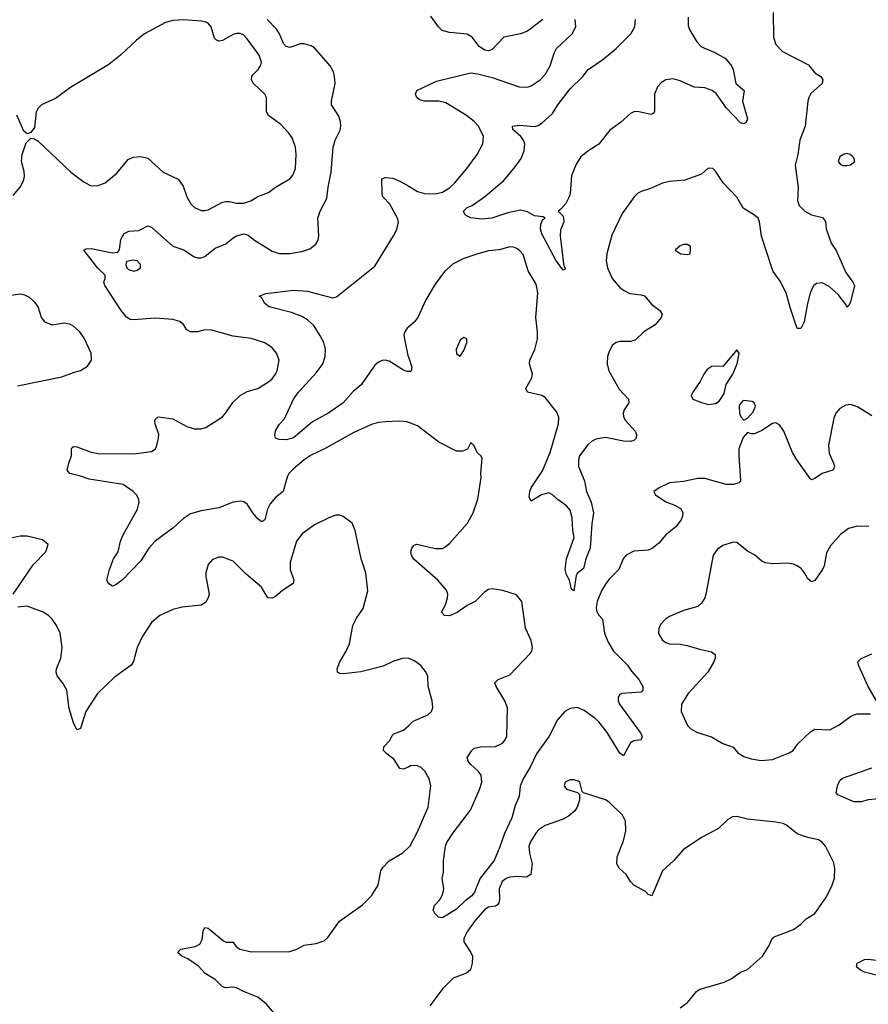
# Model space of a CAD drawing. Header units: inches. Extents: x 1771504 to 1971212, y 471788 to 643615.
# Tile 140 of 256: x 1787807 to 1792591, y 581138 to 586689. Entities that reach past the tile are written whole.
import ezdxf

# ---------------------------------------------------------------- set-up
doc = ezdxf.new("R2010")
doc.units = ezdxf.units.IN
doc.header["$MEASUREMENT"] = 0
doc.layers.add('B7588', color=7, linetype='Continuous')
doc.layers.add('B7598', color=7, linetype='Continuous')

msp = doc.modelspace()

# ---------------------------------------------------------------- linework, layer by layer
at = {"layer": 'B7588', "color": 5}
for points, elevation in [([(1787770, 585698.8), (1787810, 585746), (1787830, 585784.7), (1787834, 585810), (1787833.4, 585833.4), (1787818, 585890), (1787820.9, 585930), (1787844.1, 585995.9), (1787870, 586022), (1787890, 586018), (1787910, 586006.8), (1788096, 585830), (1788170, 585773.6), (1788210, 585752.4), (1788250, 585753.8), (1788290, 585770.3), (1788355.3, 585824.7), (1788419.1, 585900.9), (1788446.5, 585913.5), (1788490, 585917.7), (1788530, 585908.9), (1788616.4, 585830), (1788700.4, 585790), (1788728.9, 585750), (1788748.9, 585690), (1788771.2, 585651.2), (1788793, 585630), (1788830, 585614.3), (1788850, 585612.9), (1788870, 585617.7), (1788950, 585659.7), (1788970, 585664.7), (1788990, 585664.4), (1789030, 585654.3), (1789070, 585655.6), (1789110, 585668.9), (1789150, 585692.2), (1789210, 585714.4), (1789250, 585744.4), (1789330, 585793), (1789347.2, 585812.8), (1789361.1, 585850), (1789365.4, 585930), (1789361.3, 585970), (1789342.8, 586022.8), (1789324.5, 586050), (1789278.9, 586098.9), (1789209.6, 586150), (1789198.7, 586170), (1789197.7, 586250), (1789189.8, 586269.8), (1789124.7, 586330), (1789113.3, 586350), (1789115.1, 586370), (1789120.9, 586379.1), (1789151.6, 586408.4), (1789166.5, 586433.5), (1789169.7, 586450.3), (1789157.7, 586490), (1789090, 586581.3), (1789070, 586602), (1789050.7, 586610.7), (1789030, 586612), (1789010, 586606), (1788950, 586572.4), (1788930, 586568.2), (1788915.1, 586575.1), (1788906.1, 586586.1), (1788886.6, 586650), (1788870, 586669.6), (1788855.7, 586675.7), (1788830, 586681.8), (1788730, 586688.5), (1788670, 586684), (1788630, 586674.3), (1788510, 586609.5), (1788465.5, 586574.5), (1788376.3, 586490), (1788310, 586437), (1788093.8, 586306.2), (1788010, 586244.5), (1787930, 586209.2), (1787910.8, 586190), (1787900.7, 586170), (1787890, 586082), (1787870, 586054), (1787850, 586046), (1787830, 586061.2), (1787791, 586151)], 580), ([(1790000, 584418.6), (1789990, 584422.3), (1789950, 584426), (1789870, 584423.1), (1789830, 584418.7), (1789790, 584407.3), (1789690, 584362), (1789524.9, 584270), (1789450, 584234.4), (1789410, 584208.7), (1789350, 584157.2), (1789324.9, 584130), (1789314.4, 584110), (1789292.6, 584030), (1789250, 583995.3), (1789220, 583960), (1789204.3, 583930), (1789190, 583869.6), (1789178, 583862), (1789170, 583858.9), (1789150, 583875.6), (1789120.7, 583910), (1789090, 583957.4), (1789071.4, 583971.4), (1789054.3, 583974.3), (1789010, 583969), (1788930, 583938.3), (1788830, 583921.3), (1788770, 583902.9), (1788730, 583877.4), (1788670, 583823.1), (1788570, 583748.7), (1788535.5, 583710), (1788490, 583639.5), (1788384, 583530), (1788350, 583504), (1788330, 583495.3), (1788310, 583508), (1788299, 583530), (1788314, 583590), (1788336.9, 583650), (1788362.6, 583690), (1788374.8, 583750), (1788390, 583786), (1788472.1, 583930), (1788481, 583970), (1788477.2, 583990), (1788466, 584010), (1788447.1, 584030), (1788390, 584068.8), (1788198.5, 584098.5), (1788150, 584116.8), (1788089.2, 584130), (1788074.5, 584150), (1788083.6, 584190), (1788099.6, 584230), (1788099.3, 584270), (1788103.3, 584276.7), (1788110, 584282.8), (1788130, 584280.4), (1788210, 584252), (1788250, 584243.7), (1788450, 584242.7), (1788550, 584254.4), (1788570, 584267.7), (1788578.2, 584281.8), (1788589.7, 584330), (1788590.9, 584350.9), (1788571.8, 584410), (1788569.5, 584430), (1788577, 584443), (1788590, 584450.4), (1788670, 584438.7), (1788750, 584395.8), (1788790, 584382), (1788830, 584382), (1788857.2, 584390), (1788949.8, 584450.2), (1788970, 584472.7), (1789009.1, 584530.9), (1789050, 584570.4), (1789090, 584592.7), (1789150, 584610.6), (1789210, 584647.2), (1789230, 584664.9), (1789249.6, 584690), (1789258, 584710), (1789269.6, 584770), (1789254, 584810), (1789230, 584839.5), (1789190, 584867.6), (1789143, 584883), (1789111.4, 584891.4), (1789010, 584904.4), (1788890, 584938.8), (1788850, 584940.4), (1788810, 584929.8), (1788770, 584928.8), (1788750, 584940.5), (1788730, 584971.6), (1788710, 584988), (1788670, 584999.3), (1788570, 585006), (1788450, 584996.9), (1788430, 584998.9), (1788410, 585011.5), (1788378.9, 585050), (1788286.6, 585190), (1788282, 585210), (1788289.6, 585230), (1788289.5, 585250), (1788247.9, 585287.9), (1788169, 585390), (1788182.7, 585397.3), (1788210, 585399.1), (1788330, 585374.8), (1788360.4, 585379.6), (1788370, 585394), (1788378, 585450), (1788396.2, 585483.8), (1788423.3, 585496.7), (1788479.6, 585500.4), (1788530, 585527.7), (1788550, 585520.5), (1788670, 585411.8), (1788732.3, 585392.3), (1788790, 585352.2), (1788810, 585347.2), (1788830, 585347), (1788850, 585354.4), (1788910, 585402), (1788970, 585424.9), (1789010, 585460.3), (1789030, 585471.4), (1789070, 585481.7), (1789095.1, 585475.1), (1789130, 585447.2), (1789230, 585383.6), (1789270, 585371.4), (1789330, 585371.3), (1789396.8, 585383.2), (1789442.4, 585397.6), (1789477.1, 585422.9), (1789490, 585446.8), (1789493.7, 585470), (1789487.8, 585570), (1789501.6, 585610), (1789538.4, 585681.6), (1789545.6, 585745.6), (1789563.8, 585830), (1789573.7, 585970), (1789585.4, 586010), (1789613.2, 586066.8), (1789618, 586090), (1789615.8, 586115.8), (1789605.3, 586145.3), (1789565.6, 586210), (1789564.7, 586230), (1789586.4, 586330), (1789582.7, 586370), (1789575.3, 586395.3), (1789556.9, 586430), (1789469.9, 586529.9), (1789450, 586542.4), (1789410, 586553.5), (1789390, 586552.4), (1789330, 586533), (1789310, 586538.7), (1789294.3, 586554.3), (1789272.1, 586610), (1789255.8, 586635.8), (1789202.4, 586690)], 560), ([(1790000, 584705.2), (1789990, 584705.1), (1789970, 584714), (1789890, 584764.2), (1789869.6, 584769.6), (1789850, 584767.8), (1789830, 584758.7), (1789810, 584742), (1789732, 584630), (1789687.7, 584592.3), (1789630, 584528.6), (1789550, 584473.1), (1789458.2, 584421.8), (1789350, 584332.3), (1789310, 584321.2), (1789270, 584322), (1789248.7, 584330), (1789245.6, 584345.6), (1789250, 584371), (1789270, 584406.8), (1789300.1, 584439.9), (1789350, 584550.3), (1789378.7, 584590), (1789479.6, 584700.4), (1789516.2, 584750), (1789529.8, 584790), (1789531.6, 584831.6), (1789521.7, 584870), (1789499.7, 584910), (1789464.4, 584964.4), (1789430, 584997.7), (1789396.9, 585016.9), (1789338.9, 585038.9), (1789213.2, 585070), (1789189.7, 585089.7), (1789170, 585124), (1789158, 585130), (1789194.2, 585145.8), (1789350, 585165.4), (1789430, 585159.7), (1789570, 585122), (1789593.3, 585126.7), (1789810, 585300.5), (1789915.1, 585470), (1789933.1, 585506.9), (1789942, 585550), (1789937.6, 585570), (1789893.5, 585650), (1789854, 585690), (1789849.7, 585710), (1789848.5, 585791.5), (1789870, 585800.3), (1789910, 585796.5), (1789950, 585778.8), (1790000, 585750.1)], 540), ([(1787794.7, 584625.3), (1788044.5, 584675.5), (1788110, 584700.7), (1788150, 584710.8), (1788190, 584736), (1788212.7, 584770), (1788209.4, 584810), (1788170, 584893.2), (1788146, 584930), (1788110, 584960.9), (1788090, 584972), (1788058, 584978), (1787990, 584967.8), (1787950, 584984.5), (1787929.5, 585010), (1787911.6, 585070), (1787894.7, 585094.8), (1787862.8, 585122.8), (1787836, 585136), (1787810, 585141.3), (1787590, 585109.6)], 580), ([(1790000, 584957.1), (1789992, 584950), (1789978, 584930), (1789973.1, 584910), (1789978, 584878), (1789995.6, 584795.6), (1790000, 584782.8)], 540), ([(1790000, 583087.3), (1789970, 583089.4), (1789910, 583071.6), (1789856.1, 583043.9), (1789730, 583012.9), (1789630, 583001.3), (1789610, 583003.6), (1789599.3, 583010), (1789596.2, 583030), (1789611.2, 583070), (1789648.3, 583130), (1789666.9, 583170), (1789685.2, 583274.8), (1789705.1, 583314.9), (1789743.7, 583370), (1789769.6, 583470), (1789757.6, 583570), (1789731.8, 583650), (1789698, 583810), (1789681.2, 583850), (1789630, 583889.2), (1789610, 583896), (1789590, 583896), (1789550, 583880.9), (1789470, 583840.7), (1789399.1, 583790), (1789368.2, 583750), (1789332, 583630), (1789332.2, 583590), (1789353, 583530), (1789348.3, 583511.7), (1789288.4, 583471.6), (1789250, 583438), (1789230, 583427.8), (1789206.6, 583430), (1789169.6, 583490), (1789084.2, 583564.2), (1789010, 583637.2), (1788950, 583659), (1788930, 583659), (1788894.4, 583645.6), (1788870, 583618), (1788857.3, 583570), (1788856.3, 583550), (1788875.8, 583450), (1788870.4, 583430), (1788855.5, 583404.5), (1788830, 583388.6), (1788723, 583377), (1788670, 583363.5), (1788596.3, 583330), (1788550, 583291.6), (1788496.9, 583210), (1788470.3, 583150), (1788448.2, 583071.8), (1788435.3, 583050), (1788340, 582980), (1788245.5, 582890), (1788180.8, 582790), (1788150, 582693.2), (1788130, 582685.2), (1788110, 582725.2), (1788086.2, 582806.2), (1788072.2, 582910), (1788049.8, 582949.8), (1788018.9, 582990), (1788012.6, 583010), (1788014.3, 583030), (1788038.3, 583090), (1788046.6, 583150), (1788034.7, 583230), (1788014.6, 583274.6), (1787989.6, 583310), (1787969.8, 583329.8), (1787939.3, 583350), (1787850, 583383), (1787796.9, 583376.9)], 580), ([(1787769.8, 583450.2), (1787883.5, 583616.5), (1787954, 583690), (1787968, 583730), (1787936.5, 583756.5), (1787850, 583778.4), (1787810, 583776.9), (1787690, 583751.3)], 580), ([(1790000, 582477.8), (1789970, 582464.8), (1789950, 582467.6), (1789918.4, 582518.4), (1789876.9, 582550), (1789858.9, 582570), (1789860.5, 582590), (1789893.9, 582626.1), (1789906.8, 582653.2), (1789916.8, 582663.2), (1789970, 582683.1), (1790000, 582710.6)], 580), ([(1789273.3, 581050), (1789198.5, 581138.5), (1789150, 581178.9), (1789069.2, 581210), (1789030, 581231.3), (1789010, 581235.1), (1788970, 581231.9), (1788950, 581236.8), (1788910, 581278.7), (1788852.9, 581312.9), (1788814.3, 581354.3), (1788754.5, 581394.5), (1788721.2, 581410), (1788697.2, 581430), (1788715.3, 581450), (1788796.4, 581463.6), (1788822, 581478), (1788836.1, 581503.9), (1788840.7, 581550), (1788850, 581570.8), (1788870, 581567.7), (1788955.6, 581495.6), (1788970, 581488.8), (1789010, 581488.2), (1789026.5, 581466.5), (1789048.6, 581448.6), (1789114.4, 581434.4), (1789330, 581436.5), (1789369.3, 581450), (1789410, 581472), (1789478.8, 581481.2), (1789523.5, 581496.5), (1789544.4, 581515.6), (1789610, 581608), (1789740.1, 581699.9), (1789790, 581750.4), (1789827.8, 581810), (1789843.5, 581890), (1789853.8, 581910), (1789890, 581947.1), (1789967.7, 581992.3), (1790000, 582023.6)], 580)]:
    msp.add_lwpolyline(points, dxfattribs=dict(at, elevation=elevation))
at = {"layer": 'B7588', "color": 5, "elevation": 560}
msp.add_lwpolyline([(1788446.8, 585333.2), (1788410, 585326), (1788404.7, 585310), (1788411.3, 585290), (1788421.4, 585281.4), (1788450, 585270.7), (1788470, 585277.3), (1788489, 585290), (1788489, 585310), (1788470, 585329)], close=True, dxfattribs=at)
at = {"layer": 'B7598', "color": 5}
for points, elevation in [([(1792055.3, 586730), (1792056.3, 586590), (1792070.5, 586550), (1792107.7, 586510), (1792254, 586434), (1792290, 586390.5), (1792323, 586370), (1792334.4, 586350), (1792330.2, 586329.8), (1792267.2, 586272.8), (1792254.9, 586250), (1792250.3, 586230), (1792235.8, 586090), (1792205.2, 586010), (1792194.2, 585930), (1792178.5, 585870), (1792195.8, 585744.2), (1792192, 585670), (1792201.8, 585641.8), (1792233.4, 585610), (1792270, 585588.5), (1792333.3, 585573.3), (1792350, 585551), (1792353.7, 585510), (1792382.4, 585430), (1792409, 585389), (1792463.5, 585263.5), (1792503.8, 585210), (1792513, 585190), (1792490, 585098), (1792481, 585079), (1792470, 585069.2), (1792464.2, 585084.2), (1792420.3, 585140.3), (1792370, 585184.8), (1792330, 585205.1), (1792298.7, 585201.3), (1792283, 585190), (1792265.8, 585154.2), (1792247.6, 585090), (1792230, 584985.2), (1792210, 584949.2), (1792190, 584948.7), (1792150, 585066), (1792127.7, 585150), (1792094.6, 585214.6), (1792054.3, 585270), (1792046.3, 585290), (1791988.4, 585468.4), (1791976.8, 585550), (1791969.8, 585569.8), (1791950, 585587.4), (1791885.9, 585625.9), (1791850, 585689.7), (1791772, 585770), (1791730, 585835.3), (1791715.3, 585850), (1791687.5, 585852.5), (1791650, 585819), (1791555.9, 585784.1), (1791470, 585776.4), (1791430, 585768), (1791363.2, 585736.8), (1791310, 585720.4), (1791290, 585709.7), (1791270.3, 585690), (1791203.7, 585596.3), (1791144.7, 585475.3), (1791116.1, 585370), (1791113.8, 585330), (1791121.3, 585290), (1791146.3, 585230), (1791190, 585179.5), (1791210, 585163.7), (1791245.9, 585145.9), (1791310, 585138.3), (1791330, 585131.8), (1791370, 585084.4), (1791416.3, 585050), (1791428, 585030), (1791422.4, 585010), (1791388.5, 584970), (1791326.4, 584930), (1791276.5, 584883.5), (1791250, 584875.1), (1791190, 584875.1), (1791170, 584869.6), (1791147.7, 584852.3), (1791127.7, 584812.3), (1791121.1, 584790), (1791118.3, 584750), (1791127.6, 584710), (1791186.8, 584606.8), (1791239.5, 584550), (1791240.3, 584530), (1791215.3, 584490), (1791209, 584471), (1791211.7, 584450), (1791223.1, 584430), (1791276.5, 584370), (1791284.7, 584350), (1791281.6, 584330), (1791276.4, 584323.6), (1791270, 584317.2), (1791250, 584311.6), (1791210, 584313.7), (1791110, 584334.7), (1791054.8, 584325.2), (1791030, 584311.4), (1791010, 584291.7), (1790963.5, 584230), (1790957.2, 584210), (1790957.8, 584170), (1790990.2, 584090), (1791003.2, 584030), (1791028.4, 583970), (1791042.4, 583910), (1791032.2, 583847.8), (1791022.3, 583710), (1790999.3, 583650), (1790985.4, 583594.6), (1790950.9, 583569.1), (1790943.5, 583556.5), (1790930, 583469.2), (1790918, 583478), (1790906.6, 583530), (1790890, 583559.5), (1790882.5, 583590), (1790890, 583650.6), (1790933.3, 583770), (1790926, 583810), (1790921.9, 583881.9), (1790910, 583923.6), (1790890, 583948.6), (1790841.9, 583981.9), (1790810, 584011.5), (1790790, 584021.3), (1790749.1, 584010.9), (1790690, 583975.3), (1790679.3, 583999.3), (1790683, 584030), (1790691.3, 584050), (1790754.6, 584145.4), (1790798.4, 584250), (1790844.2, 584410), (1790846.9, 584446.9), (1790836, 584476), (1790770, 584559.3), (1790750, 584571.6), (1790669.8, 584589.8), (1790661.1, 584610), (1790693.3, 584670), (1790697.2, 584690), (1790680.5, 584750), (1790683.1, 584770), (1790710.4, 584829.6), (1790725.2, 584890), (1790726.1, 584930), (1790716.9, 585010), (1790728.5, 585150), (1790718.3, 585198.3), (1790673.6, 585273.6), (1790645.1, 585365.1), (1790627, 585387), (1790610, 585399.1), (1790590, 585407.1), (1790570, 585408.4), (1790510, 585391.8), (1790450, 585386.3), (1790390, 585369), (1790310, 585342.4), (1790250, 585313.4), (1790202, 585270), (1790150, 585198.3), (1790095.8, 585110), (1790051.5, 585010), (1790030, 584983.5), (1790000, 584957.1)], 540), ([(1790000, 585750.1), (1790050, 585721.4), (1790090, 585710.2), (1790150, 585707.7), (1790190, 585717.8), (1790230, 585741.8), (1790259.8, 585770), (1790328.6, 585850), (1790386.6, 585930), (1790417.4, 585990), (1790421.1, 586030), (1790393.3, 586090), (1790370, 586115.4), (1790325.1, 586150), (1790210, 586219.8), (1790170, 586229.8), (1790088, 586230), (1790059.4, 586239.4), (1790045.1, 586250), (1790038, 586270), (1790046, 586290), (1790157.3, 586342.7), (1790350, 586390.3), (1790390, 586384.9), (1790470, 586364.2), (1790622, 586310), (1790670, 586308.5), (1790690, 586316.4), (1790740.9, 586350), (1790770, 586380.5), (1790798, 586430), (1790819.6, 586500.4), (1790833.1, 586526.9), (1790920.7, 586610), (1790941.6, 586650), (1790938.4, 586690)], 540), ([(1790756.4, 586690), (1790670, 586624.4), (1790631, 586609), (1790535.5, 586590), (1790470, 586521.6), (1790450, 586513.6), (1790430, 586516.9), (1790397.8, 586537.8), (1790358.4, 586590), (1790330, 586607.8), (1790230, 586616.4), (1790189, 586629), (1790167.8, 586650), (1790124.5, 586710)], 540), ([(1791575.6, 586704.4), (1791575.5, 586655.5), (1791584.2, 586630), (1791624.1, 586564.1), (1791650, 586536.5), (1791725.2, 586505.2), (1791786.4, 586470), (1791819.6, 586430), (1791829.2, 586409.2), (1791843.6, 586330), (1791890.4, 586290), (1791882.6, 586230), (1791910.3, 586130.3), (1791901.6, 586110), (1791890, 586102), (1791870, 586107.1), (1791791.9, 586190), (1791734.1, 586274.1), (1791711.1, 586291.1), (1791670, 586304.4), (1791610, 586308.7), (1791530, 586344.4), (1791490, 586355.4), (1791450, 586351.1), (1791424.5, 586335.5), (1791402.6, 586310), (1791385.5, 586270), (1791386.4, 586173.6), (1791379.2, 586160.8), (1791365.2, 586154.8), (1791290, 586172.6), (1791270, 586169.7), (1791250, 586160.5), (1791193.4, 586110), (1791133.6, 586066.4), (1791071.9, 585988.1), (1791010, 585948.3), (1790970, 585915.8), (1790944.8, 585875.2), (1790917.6, 585810), (1790910.3, 585710), (1790904.4, 585690), (1790886.7, 585653.3), (1790858.5, 585621.5), (1790842, 585610), (1790870, 585582), (1790873.4, 585570), (1790874.4, 585550), (1790856.7, 585503.3), (1790853.4, 585470), (1790872.5, 585312.5), (1790876, 585296), (1790882, 585290), (1790879.6, 585280.4), (1790870, 585278), (1790830, 585332.7), (1790750, 585482), (1790742.2, 585510), (1790744, 585536), (1790756.6, 585563.4), (1790768.7, 585570), (1790757.5, 585577.5), (1790710, 585583.9), (1790670, 585607), (1790630, 585615.1), (1790559.1, 585600.9), (1790469.6, 585569.6), (1790410, 585565.2), (1790350, 585573.2), (1790330, 585581.2), (1790319, 585590), (1790309.6, 585609.6), (1790329.4, 585630), (1790357.7, 585642.3), (1790430, 585692.7), (1790537, 585783), (1790600.9, 585859.1), (1790633.4, 585906.6), (1790650.8, 585950), (1790654.8, 585990), (1790647.4, 586010), (1790631.6, 586031.6), (1790586.3, 586070), (1790585.2, 586090), (1790625.5, 586094.5), (1790710, 586087.6), (1790730, 586092.6), (1790750, 586105.2), (1790810, 586161.2), (1790841.2, 586210), (1790910, 586299.3), (1790981.8, 586370), (1791011.6, 586408.4), (1791094.2, 586465.8), (1791170, 586526.9), (1791251.6, 586610), (1791275.3, 586650), (1791278.4, 586690)], 520), ([(1790000, 584782.8), (1790018, 584730), (1790014.8, 584710), (1790010, 584705.2), (1790000, 584705.2)], 540), ([(1792610, 584456.2), (1792530, 584506.6), (1792490, 584519.3), (1792464.5, 584515.5), (1792430, 584497.2), (1792408.7, 584471.3), (1792396.7, 584443.3), (1792367.2, 584290), (1792370, 584244.7), (1792394.4, 584190), (1792400.5, 584170), (1792398, 584162), (1792390.3, 584149.7), (1792330, 584131.5), (1792290, 584102), (1792270, 584096), (1792262.7, 584102.7), (1792188.3, 584208.3), (1792162.9, 584250), (1792114, 584370), (1792090, 584405.2), (1792070, 584417.2), (1792050, 584413.2), (1791990, 584372.7), (1791950, 584354), (1791930, 584354), (1791910, 584362), (1791885.5, 584334.5), (1791861.6, 584270), (1791860.3, 584230), (1791870.6, 584090), (1791861, 584079), (1791830.5, 584069.5), (1791790.3, 584069.7), (1791670, 584102.4), (1791630, 584102.9), (1791550, 584086), (1791470, 584078), (1791411.3, 584050), (1791382, 584030), (1791392, 584010), (1791450, 583970.8), (1791494.6, 583954.6), (1791534, 583934), (1791545.5, 583910), (1791544.4, 583890), (1791536.4, 583870), (1791506.7, 583830), (1791450, 583786), (1791410, 583737.6), (1791371.7, 583708.3), (1791350, 583699.6), (1791270, 583692.4), (1791226.4, 583670), (1791208.7, 583650), (1791184.4, 583590), (1791130, 583534.5), (1791110, 583506.2), (1791087.5, 583470), (1791061.6, 583410), (1791055.9, 583375.9), (1791058.2, 583358.2), (1791070, 583334.4), (1791092.2, 583310), (1791103.2, 583230), (1791122.9, 583182.9), (1791154.3, 583130), (1791233.8, 583050), (1791256.3, 583016.3), (1791296.5, 582970), (1791319.5, 582930), (1791320.5, 582910), (1791310, 582898), (1791202, 582890), (1791190, 582885.2), (1791180.5, 582870), (1791181.3, 582850), (1791188.8, 582830), (1791305.5, 582670), (1791316.3, 582650), (1791311, 582630), (1791270, 582622.9), (1791250, 582612.3), (1791210, 582539), (1791190, 582555.1), (1791118.7, 582670), (1791072.7, 582730), (1791050, 582751.6), (1790990, 582794), (1790950, 582811), (1790910, 582806.6), (1790880.4, 582790), (1790838.7, 582741.3), (1790791.1, 582650), (1790719.8, 582550), (1790684.2, 582475.8), (1790644.6, 582410), (1790629.1, 582369.1), (1790623.6, 582310), (1790600.7, 582259.3), (1790581.5, 582190), (1790539.3, 582100.7), (1790514.4, 582025.6), (1790482.3, 581950), (1790403.2, 581850), (1790371.1, 581770), (1790355.5, 581750), (1790318.6, 581721.4), (1790270, 581674), (1790190, 581626.6), (1790168, 581630), (1790148, 581650), (1790138, 581670), (1790144.7, 581695.3), (1790173.6, 581726.4), (1790189.1, 581750.9), (1790194, 581770), (1790197.2, 581790), (1790189.2, 581850), (1790196.5, 581883.5), (1790196, 581950), (1790207.3, 582030), (1790214.5, 582050), (1790250, 582105.5), (1790347.9, 582232.1), (1790399.7, 582350), (1790412.4, 582390), (1790408.2, 582430), (1790392.5, 582452.5), (1790349.7, 582490), (1790336.2, 582510), (1790329.6, 582530.4), (1790356, 582570), (1790370, 582582), (1790406, 582590), (1790490, 582591.3), (1790529.6, 582610), (1790543.9, 582630), (1790552.4, 582650), (1790557.2, 582810), (1790542.2, 582850), (1790492.6, 582930), (1790485.1, 582950), (1790503.7, 582970), (1790570, 582995.8), (1790684, 583116), (1790693.7, 583130), (1790698.5, 583150), (1790690.8, 583190), (1790659, 583259), (1790638, 583410), (1790607.3, 583447.3), (1790531.4, 583471.4), (1790470, 583480.5), (1790450, 583477.4), (1790430, 583464.2), (1790374.4, 583410), (1790330, 583387.3), (1790272.5, 583347.5), (1790230, 583328.4), (1790201.2, 583330), (1790184.5, 583350), (1790207.2, 583390), (1790219.3, 583430), (1790220.4, 583450), (1790213.9, 583473.9), (1790163.5, 583530), (1790028.9, 583648.9), (1790015.1, 583670), (1790011.6, 583690), (1790018.4, 583710), (1790030, 583727.3), (1790046.6, 583733.4), (1790150, 583707.6), (1790190, 583708.9), (1790204.1, 583715.9), (1790230, 583735.8), (1790331.1, 583850), (1790363.5, 583910), (1790390, 583986), (1790409.3, 584109.3), (1790406, 584130), (1790414.6, 584214.6), (1790408.4, 584228.4), (1790386, 584250), (1790370, 584286), (1790350, 584306), (1790331.6, 584268.4), (1790303.6, 584256.4), (1790270, 584257.2), (1790170, 584308.3), (1790050, 584400.4), (1790000, 584418.6)], 560), ([(1792592.9, 583832.9), (1792530, 583834), (1792478.8, 583821.2), (1792433.7, 583786.3), (1792376.9, 583723.1), (1792356, 583684), (1792341.7, 583610), (1792333.4, 583590), (1792290, 583527.3), (1792270, 583520.7), (1792250, 583537), (1792231.6, 583571.6), (1792213.5, 583593.5), (1792190.7, 583610.7), (1792170, 583618.9), (1792134.6, 583625.4), (1792050, 583622), (1792010, 583627.3), (1791990, 583637.6), (1791950, 583671.5), (1791910, 583692.8), (1791850, 583741), (1791830, 583743.5), (1791770, 583724.7), (1791738, 583702), (1791717, 583670), (1791675.5, 583450), (1791670.3, 583429.7), (1791650, 583399), (1791630, 583381.2), (1791550, 583359.3), (1791470, 583324.5), (1791447.3, 583310), (1791419.9, 583280.1), (1791410, 583258), (1791409, 583229), (1791430, 583190.7), (1791450, 583178), (1791470, 583170.5), (1791530, 583168.2), (1791570, 583161.6), (1791639.9, 583139.9), (1791706.1, 583126.1), (1791728, 583110), (1791728.5, 583090), (1791720.9, 583070), (1791686.9, 583010), (1791574.9, 582890), (1791538, 582830), (1791535.3, 582790), (1791572.4, 582710), (1791593, 582690), (1791627.7, 582670), (1791707.1, 582647.1), (1791770, 582608.2), (1791828.6, 582588.6), (1791855.8, 582555.8), (1791890, 582535.8), (1791930, 582522.4), (1791987.2, 582512.8), (1792050, 582518), (1792070, 582525.5), (1792144.2, 582555.8), (1792167, 582570), (1792193.7, 582606.3), (1792265.1, 582674.9), (1792290, 582689), (1792373.3, 582686.7), (1792426.6, 582713.4), (1792490, 582760.3), (1792510, 582770.3), (1792530, 582775.3), (1792603.7, 582776.3)], 580), ([(1790000, 582710.6), (1790025.8, 582734.2), (1790108.7, 582770), (1790129.2, 582790), (1790136, 582810), (1790132.3, 582850), (1790109.6, 582930), (1790107, 582990), (1790094.9, 583014.9), (1790067.8, 583047.8), (1790033.8, 583073.8), (1790006.8, 583086.8), (1790000, 583087.3)], 580), ([(1792636.2, 582850), (1792590.8, 582930.8), (1792535.6, 583050), (1792532.3, 583070), (1792551.2, 583088.8), (1792610, 583113.7)], 580), ([(1790000, 582023.6), (1790008.3, 582031.7), (1790049.8, 582110), (1790108.9, 582250), (1790125.3, 582370), (1790115.1, 582410), (1790091.9, 582451.9), (1790070, 582474), (1790044.7, 582484.7), (1790010, 582482.2), (1790000, 582477.8)], 580), ([(1792650, 582296.2), (1792590, 582290.8), (1792550, 582279.1), (1792510, 582280.5), (1792419.6, 582319.6), (1792409.6, 582330), (1792416.3, 582370), (1792430, 582400.7), (1792446, 582414), (1792610, 582471.3)], 560), ([(1791530, 581119.1), (1791571.2, 581148.8), (1791621.8, 581210), (1791638, 581222), (1791777.5, 581262.5), (1791818.5, 581281.5), (1791870, 581320.3), (1791910, 581334.4), (1791994.3, 581410), (1792032.4, 581470), (1792049.7, 581510), (1792060.6, 581519.4), (1792170, 581560.3), (1792209.6, 581590), (1792240, 581620), (1792290, 581650.4), (1792356, 581744), (1792387.8, 581810), (1792399.7, 581850), (1792402.7, 581902.7), (1792396.9, 581936.9), (1792349.5, 582030), (1792330, 582051.6), (1792310, 582065.6), (1792250, 582078.7), (1792190, 582099.5), (1792130, 582148.2), (1792110, 582157.6), (1792070, 582166), (1791910, 582183.1), (1791850, 582197.6), (1791824.4, 582195.6), (1791798.8, 582181.2), (1791746.8, 582130), (1791650, 582079.5), (1791548, 582010), (1791494, 581950), (1791430.3, 581890), (1791370, 581749.5), (1791350, 581758), (1791334.3, 581774.3), (1791269.8, 581809.8), (1791251.2, 581830), (1791226.3, 581870), (1791186.1, 581906.1), (1791173.7, 581930), (1791175.6, 581970), (1791210, 582059.1), (1791223.9, 582116.1), (1791222.2, 582170), (1791205.4, 582205.4), (1791130, 582278), (1791110, 582291.1), (1790986, 582330), (1790978, 582338), (1790964, 582390), (1790955.9, 582395.9), (1790930, 582403.7), (1790910, 582403.7), (1790890, 582395.1), (1790882.8, 582390), (1790876, 582370), (1790890, 582351.3), (1790951.6, 582331.6), (1790962, 582322), (1790962.8, 582290), (1790950.4, 582250), (1790936.4, 582230), (1790901, 582199), (1790870, 582182.2), (1790770, 582146.2), (1790735.4, 582124.6), (1790716.6, 582103.4), (1790685.9, 582054.1), (1790678.2, 582030), (1790680.9, 581990), (1790695.3, 581930), (1790689.3, 581870.7), (1790664.8, 581855.2), (1790610, 581858.4), (1790570, 581854.9), (1790550, 581847.2), (1790526.8, 581830), (1790509.7, 581790.3), (1790511.3, 581728.7), (1790508.6, 581711.4), (1790500.9, 581699.1), (1790490, 581690.9), (1790450, 581686.3), (1790430, 581672.3), (1790374.3, 581610), (1790332.1, 581550), (1790311.6, 581510), (1790310.4, 581490), (1790351.2, 581431.2), (1790360.3, 581410), (1790358.3, 581370), (1790347.8, 581332.2), (1790325.8, 581314.2), (1790250, 581285.1), (1790191.6, 581228.4), (1790119.6, 581130)], 580), ([(1792650, 581298.2), (1792570, 581319.7), (1792546, 581330), (1792525.2, 581350), (1792528.7, 581370), (1792570, 581390.4), (1792590, 581392.7), (1792650, 581385.3)], 560)]:
    msp.add_lwpolyline(points, dxfattribs=dict(at, elevation=elevation))
at = {"layer": 'B7598', "color": 5, "elevation": 560}
for points in [[(1792470, 585935.1), (1792450, 585929.3), (1792430, 585916), (1792420.7, 585890), (1792433.7, 585873.7), (1792450, 585868), (1792470, 585868), (1792490, 585871), (1792514, 585890), (1792509, 585910), (1792500.2, 585920.2), (1792488, 585930)], [(1791570, 585422), (1791550, 585422), (1791530, 585415.3), (1791502, 585390), (1791534, 585370), (1791570, 585364.7), (1791586, 585370), (1791588, 585390), (1791588, 585410)], [(1790310, 584897.2), (1790290, 584882), (1790266.8, 584830), (1790270, 584806), (1790290, 584792), (1790310, 584824.7), (1790328.7, 584870), (1790328, 584890)], [(1791850, 584828), (1791770, 584734), (1791710, 584736), (1791683.4, 584716.6), (1791662.8, 584690), (1791642.8, 584650), (1791601, 584590), (1791592, 584570), (1791602, 584550), (1791650.7, 584530.7), (1791690, 584520.7), (1791730, 584526), (1791750, 584538), (1791778, 584582), (1791790, 584632), (1791828, 584690), (1791852.3, 584750), (1791862, 584810)], [(1791890, 584542), (1791881, 584539), (1791863.6, 584516.4), (1791864.7, 584470), (1791872, 584450), (1791890, 584432), (1791910, 584442), (1791941.2, 584478.8), (1791955.3, 584510), (1791948, 584530), (1791936.5, 584536.5)]]:
    msp.add_lwpolyline(points, close=True, dxfattribs=at)

doc.saveas('drawing.dxf')
